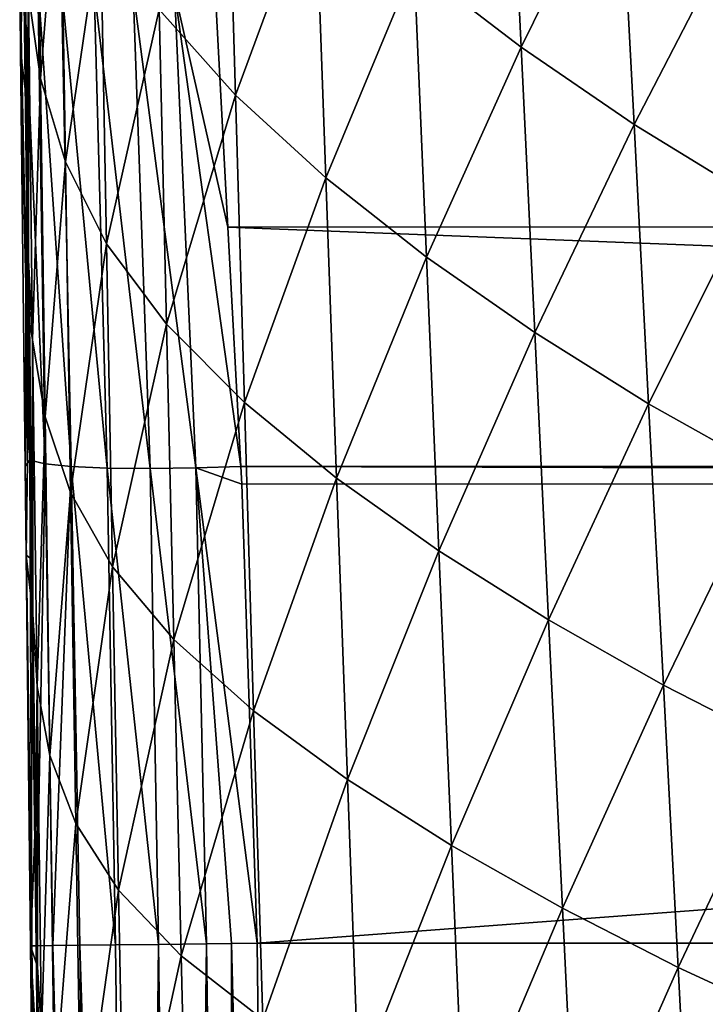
# Model space of a CAD drawing. Header units: metres. Extents: x -26 to 26, y -167 to 32.
# Tile 124 of 237: x -21.42 to -16.97, y -54.36 to -47.97. Entities that reach past the tile are written whole.
import ezdxf

# ---------------------------------------------------------------- set-up
doc = ezdxf.new("R2010")
doc.units = ezdxf.units.M
doc.layers.add('solid_12_411_043_XXX', color=7, linetype='CONTINUOUS')

msp = doc.modelspace()

# ---------------------------------------------------------------- linework, layer by layer
at = {"layer": 'solid_12_411_043_XXX'}
for points in [[(-21.288073, -48.349239, 123.555702), (-21.367107, -47.799992, 124.338631), (-21.317333, -46.159004, 123.338829)], [(-21.288073, -48.349239, 123.555702), (-21.317333, -46.159004, 123.338829), (-21.159708, -46.749973, 122.578514)], [(-18.167212, -48.144238, 118.896645), (-18.861881, -47.612354, 119.319221), (-18.255785, -46.306179, 118.509094)], [(-18.167212, -48.144238, 118.896645), (-18.255785, -46.306179, 118.509094), (-17.529284, -46.847244, 118.102509)], [(-20.02228, -48.455845, 120.588577), (-20.518675, -47.900669, 121.185387), (-20.080507, -46.471344, 120.306351)], [(-20.02228, -48.455845, 120.588577), (-20.080507, -46.471344, 120.306351), (-19.505329, -47.053677, 119.781067)], [(-21.126827, -48.890202, 122.789421), (-21.288073, -48.349239, 123.555702), (-21.159708, -46.749973, 122.578514)], [(-21.126827, -48.890202, 122.789421), (-21.159708, -46.749973, 122.578514), (-20.899437, -47.3311, 121.852982)], [(-17.434566, -48.646297, 118.494003), (-18.167212, -48.144238, 118.896645), (-17.529284, -46.847244, 118.102509)], [(-17.434566, -48.646297, 118.494003), (-17.529284, -46.847244, 118.102509), (-16.764975, -47.353065, 117.7174)], [(-19.435575, -48.992779, 120.065895), (-20.02228, -48.455845, 120.588577), (-19.505329, -47.053677, 119.781067)], [(-19.435575, -48.992779, 120.065895), (-19.505329, -47.053677, 119.781067), (-18.861881, -47.612354, 119.319221)], [(-21.393602, -47.19434, 125.127541), (-21.417313, -48.171982, 136.56282), (-21.423311, -47.639317, 136.643036)], [(-21.393053, -47.240341, 125.131424), (-21.417313, -48.171982, 136.56282), (-21.393602, -47.19434, 125.127541)], [(-21.377872, -48.504467, 125.227982), (-21.417313, -48.171982, 136.56282), (-21.393053, -47.240341, 125.131424)], [(-21.377872, -48.504467, 125.227982), (-21.393053, -47.240341, 125.131424), (-21.367107, -47.799992, 124.338631)], [(-20.860613, -49.422024, 122.058899), (-21.126827, -48.890202, 122.789421), (-20.899437, -47.3311, 121.852982)], [(-20.860613, -49.422024, 122.058899), (-20.899437, -47.3311, 121.852982), (-20.518675, -47.900669, 121.185387)], [(-16.666466, -49.115643, 118.112488), (-17.434566, -48.646297, 118.494003), (-16.764975, -47.353065, 117.7174)], [(-18.781588, -49.50795, 119.609451), (-19.435575, -48.992779, 120.065895), (-18.861881, -47.612354, 119.319221)], [(-18.781588, -49.50795, 119.609451), (-18.861881, -47.612354, 119.319221), (-18.167212, -48.144238, 118.896645)], [(-21.423311, -47.639317, 136.643036), (-21.357399, -50.825832, 136.527954), (-21.395653, -47.675518, 136.906036)], [(-21.417313, -48.171982, 136.56282), (-21.357399, -50.825832, 136.527954), (-21.423311, -47.639317, 136.643036)], [(-21.395653, -47.675518, 136.906036), (-21.357399, -50.825832, 136.527954), (-21.258627, -50.849449, 136.824402)], [(-21.395653, -47.675518, 136.906036), (-21.258627, -50.849449, 136.824402), (-21.305935, -47.712528, 137.173111)], [(-21.305935, -47.712528, 137.173111), (-21.258627, -50.849449, 136.824402), (-21.088247, -50.867748, 137.102051)], [(-21.305935, -47.712528, 137.173111), (-21.088247, -50.867748, 137.102051), (-21.15132, -47.743725, 137.423416)], [(-21.15132, -47.743725, 137.423416), (-21.088247, -50.867748, 137.102051), (-20.854584, -50.878746, 137.335938)], [(-21.15132, -47.743725, 137.423416), (-20.854584, -50.878746, 137.335938), (-20.939369, -47.766006, 137.634491)], [(-21.365479, -49.527462, 125.294388), (-21.377872, -48.504467, 125.227982), (-21.367107, -47.799992, 124.338631)], [(-21.339136, -50.046349, 124.497704), (-21.367107, -47.799992, 124.338631), (-21.288073, -48.349239, 123.555702)], [(-21.339136, -50.046349, 124.497704), (-21.365479, -49.527462, 125.294388), (-21.367107, -47.799992, 124.338631)], [(-20.939369, -47.766006, 137.634491), (-20.854584, -50.878746, 137.335938), (-20.576767, -50.881538, 137.506958)], [(-20.939369, -47.766006, 137.634491), (-20.576767, -50.881538, 137.506958), (-20.687428, -47.77755, 137.789078)], [(-20.687428, -47.77755, 137.789078), (-20.576767, -50.881538, 137.506958), (-20.279795, -50.876553, 137.606689)], [(-20.687428, -47.77755, 137.789078), (-20.279795, -50.876553, 137.606689), (-20.418144, -47.778297, 137.879578)], [(-20.418144, -47.778297, 137.879578), (-20.070822, -49.312672, 137.751221), (-20.15344, -47.768009, 137.908936)], [(-20.418144, -47.778297, 137.879578), (-19.987764, -50.866928, 137.638153), (-20.070822, -49.312672, 137.751221)], [(-20.418144, -47.778297, 137.879578), (-20.279795, -50.876553, 137.606689), (-19.987764, -50.866928, 137.638153)], [(-20.15344, -47.768009, 137.908936), (20.070938, -49.311081, 137.751358), (20.153627, -47.764984, 137.909286)], [(-20.15344, -47.768009, 137.908936), (-20.070822, -49.312672, 137.751221), (20.070938, -49.311081, 137.751358)], [(-20.471037, -49.943287, 121.388771), (-20.860613, -49.422024, 122.058899), (-20.518675, -47.900669, 121.185387)], [(-20.471037, -49.943287, 121.388771), (-20.518675, -47.900669, 121.185387), (-20.02228, -48.455845, 120.588577)], [(-18.078276, -49.998432, 119.19326), (-18.781588, -49.50795, 119.609451), (-18.167212, -48.144238, 118.896645)], [(-18.078276, -49.998432, 119.19326), (-18.167212, -48.144238, 118.896645), (-17.434566, -48.646297, 118.494003)], [(-21.417313, -48.171982, 136.56282), (-21.387012, -50.865959, 136.23024), (-21.357399, -50.825832, 136.527954)], [(-21.377872, -48.504467, 125.227982), (-21.387012, -50.865959, 136.23024), (-21.417313, -48.171982, 136.56282)], [(-21.258314, -50.545315, 123.709785), (-21.339136, -50.046349, 124.497704), (-21.288073, -48.349239, 123.555702)], [(-21.258314, -50.545315, 123.709785), (-21.288073, -48.349239, 123.555702), (-21.126827, -48.890202, 122.789421)], [(-19.963612, -50.451466, 120.792664), (-20.471037, -49.943287, 121.388771), (-20.02228, -48.455845, 120.588577)], [(-19.963612, -50.451466, 120.792664), (-20.02228, -48.455845, 120.588577), (-19.435575, -48.992779, 120.065895)], [(-21.365479, -49.527462, 125.294388), (-21.387012, -50.865959, 136.23024), (-21.377872, -48.504467, 125.227982)], [(-17.339508, -50.461403, 118.796555), (-18.078276, -49.998432, 119.19326), (-17.434566, -48.646297, 118.494003)], [(-17.339508, -50.461403, 118.796555), (-17.434566, -48.646297, 118.494003), (-16.666466, -49.115643, 118.112488)], [(-21.09347, -51.036427, 122.938316), (-21.258314, -50.545315, 123.709785), (-21.126827, -48.890202, 122.789421)], [(-21.09347, -51.036427, 122.938316), (-21.126827, -48.890202, 122.789421), (-20.860613, -49.422024, 122.058899)], [(-19.365404, -50.943027, 120.274033), (-19.963612, -50.451466, 120.792664), (-19.435575, -48.992779, 120.065895)], [(-19.365404, -50.943027, 120.274033), (-19.435575, -48.992779, 120.065895), (-18.781588, -49.50795, 119.609451)], [(-16.567636, -50.894192, 118.420517), (-17.339508, -50.461403, 118.796555), (-16.666466, -49.115643, 118.112488)], [(-20.070822, -49.312672, 137.751221), (19.987951, -50.863735, 137.638336), (20.070938, -49.311081, 137.751358)], [(-20.070822, -49.312672, 137.751221), (-19.987764, -50.866928, 137.638153), (19.987951, -50.863735, 137.638336)], [(-20.821323, -51.519085, 122.203568), (-21.09347, -51.036427, 122.938316), (-20.860613, -49.422024, 122.058899)], [(-20.821323, -51.519085, 122.203568), (-20.860613, -49.422024, 122.058899), (-20.471037, -49.943287, 121.388771)], [(-21.360588, -49.928852, 125.317719), (-21.387012, -50.865959, 136.23024), (-21.365479, -49.527462, 125.294388)], [(-21.360588, -49.928852, 125.317719), (-21.365479, -49.527462, 125.294388), (-21.339136, -50.046349, 124.497704)], [(-18.700893, -51.414722, 119.824364), (-19.365404, -50.943027, 120.274033), (-18.781588, -49.50795, 119.609451)], [(-18.700893, -51.414722, 119.824364), (-18.781588, -49.50795, 119.609451), (-18.078276, -49.998432, 119.19326)], [(-21.360588, -49.928852, 125.317719), (-21.380533, -51.444286, 136.179779), (-21.387012, -50.865959, 136.23024)], [(-21.341633, -51.471924, 125.394989), (-21.380533, -51.444286, 136.179779), (-21.360588, -49.928852, 125.317719)], [(-21.341633, -51.471924, 125.394989), (-21.360588, -49.928852, 125.317719), (-21.339136, -50.046349, 124.497704)], [(-20.422943, -51.992188, 121.531647), (-20.821323, -51.519085, 122.203568), (-20.471037, -49.943287, 121.388771)], [(-20.422943, -51.992188, 121.531647), (-20.471037, -49.943287, 121.388771), (-19.963612, -50.451466, 120.792664)], [(-21.337242, -51.826508, 125.410362), (-21.341633, -51.471924, 125.394989), (-21.339136, -50.046349, 124.497704)], [(-21.310585, -52.295803, 124.609306), (-21.339136, -50.046349, 124.497704), (-21.258314, -50.545315, 123.709785)], [(-21.310585, -52.295803, 124.609306), (-21.337242, -51.826508, 125.410362), (-21.339136, -50.046349, 124.497704)], [(-17.98896, -51.863831, 119.415886), (-18.700893, -51.414722, 119.824364), (-18.078276, -49.998432, 119.19326)], [(-17.98896, -51.863831, 119.415886), (-18.078276, -49.998432, 119.19326), (-17.339508, -50.461403, 118.796555)], [(-19.904497, -52.45351, 120.936943), (-20.422943, -51.992188, 121.531647), (-19.963612, -50.451466, 120.792664)], [(-19.904497, -52.45351, 120.936943), (-19.963612, -50.451466, 120.792664), (-19.365404, -50.943027, 120.274033)], [(-17.244091, -52.287731, 119.026375), (-17.98896, -51.863831, 119.415886), (-17.339508, -50.461403, 118.796555)], [(-17.244091, -52.287731, 119.026375), (-17.339508, -50.461403, 118.796555), (-16.567636, -50.894192, 118.420517)], [(-21.228003, -52.744667, 123.816574), (-21.310585, -52.295803, 124.609306), (-21.258314, -50.545315, 123.709785)], [(-21.228003, -52.744667, 123.816574), (-21.258314, -50.545315, 123.709785), (-21.09347, -51.036427, 122.938316)], [(-21.343637, -53.979897, 136.237839), (-21.357399, -50.825832, 136.527954), (-21.387012, -50.865959, 136.23024)], [(-21.316532, -53.979595, 136.400696), (-21.258627, -50.849449, 136.824402), (-21.357399, -50.825832, 136.527954)], [(-21.343637, -53.979897, 136.237839), (-21.316532, -53.979595, 136.400696), (-21.357399, -50.825832, 136.527954)], [(-21.343637, -53.979897, 136.237839), (-21.387012, -50.865959, 136.23024), (-21.380533, -51.444286, 136.179779)], [(-21.316532, -53.979595, 136.400696), (-21.208416, -53.978401, 136.712631), (-21.258627, -50.849449, 136.824402)], [(-21.208416, -53.978401, 136.712631), (-21.088247, -50.867748, 137.102051), (-21.258627, -50.849449, 136.824402)], [(-21.208416, -53.978401, 136.712631), (-21.033371, -53.976467, 136.99263), (-21.088247, -50.867748, 137.102051)], [(-20.800573, -53.973896, 137.226227), (-20.854584, -50.878746, 137.335938), (-21.088247, -50.867748, 137.102051)], [(-21.033371, -53.976467, 136.99263), (-20.800573, -53.973896, 137.226227), (-21.088247, -50.867748, 137.102051)], [(-20.52149, -53.97081, 137.402069), (-20.576767, -50.881538, 137.506958), (-20.854584, -50.878746, 137.335938)], [(-20.800573, -53.973896, 137.226227), (-20.52149, -53.97081, 137.402069), (-20.854584, -50.878746, 137.335938)], [(-20.210238, -53.967373, 137.511261), (-20.279795, -50.876553, 137.606689), (-20.576767, -50.881538, 137.506958)], [(-20.52149, -53.97081, 137.402069), (-20.210238, -53.967373, 137.511261), (-20.576767, -50.881538, 137.506958)], [(-20.279795, -50.876553, 137.606689), (-19.981949, -50.982407, 137.631577), (-19.987764, -50.866928, 137.638153)], [(-20.279795, -50.876553, 137.606689), (-19.882414, -53.963749, 137.548279), (-19.981949, -50.982407, 137.631577)], [(-20.047373, -53.965572, 137.539001), (-19.882414, -53.963749, 137.548279), (-20.279795, -50.876553, 137.606689)], [(-20.210238, -53.967373, 137.511261), (-20.047373, -53.965572, 137.539001), (-20.279795, -50.876553, 137.606689)], [(-19.987764, -50.866928, 137.638153), (19.982176, -50.978348, 137.63179), (19.987951, -50.863735, 137.638336)], [(-19.987764, -50.866928, 137.638153), (-19.981949, -50.982407, 137.631577), (19.982176, -50.978348, 137.63179)], [(-19.294798, -52.899834, 120.423027), (-19.904497, -52.45351, 120.936943), (-19.365404, -50.943027, 120.274033)], [(-19.294798, -52.899834, 120.423027), (-19.365404, -50.943027, 120.274033), (-18.700893, -51.414722, 119.824364)], [(-16.468468, -52.683987, 118.657013), (-17.244091, -52.287731, 119.026375), (-16.567636, -50.894192, 118.420517)], [(-19.981949, -50.982407, 137.631577), (-19.882414, -53.963749, 137.548279), (19.982176, -50.978348, 137.63179)], [(19.982176, -50.978348, 137.63179), (-19.882414, -53.963749, 137.548279), (19.882442, -53.963749, 137.548279)], [(-21.059589, -53.186108, 123.0401), (-21.228003, -52.744667, 123.816574), (-21.09347, -51.036427, 122.938316)], [(-21.059589, -53.186108, 123.0401), (-21.09347, -51.036427, 122.938316), (-20.821323, -51.519085, 122.203568)], [(-21.343637, -53.979897, 136.237839), (-21.380533, -51.444286, 136.179779), (-21.352314, -53.979992, 136.072861)], [(-21.337242, -51.826508, 125.410362), (-21.352314, -53.979992, 136.072861), (-21.380533, -51.444286, 136.179779)], [(-21.337242, -51.826508, 125.410362), (-21.380533, -51.444286, 136.179779), (-21.341633, -51.471924, 125.394989)], [(-18.61978, -53.328182, 119.980789), (-19.294798, -52.899834, 120.423027), (-18.700893, -51.414722, 119.824364)], [(-18.61978, -53.328182, 119.980789), (-18.700893, -51.414722, 119.824364), (-17.98896, -51.863831, 119.415886)], [(-20.781528, -53.619778, 122.3013), (-21.059589, -53.186108, 123.0401), (-20.821323, -51.519085, 122.203568)], [(-20.781528, -53.619778, 122.3013), (-20.821323, -51.519085, 122.203568), (-20.422943, -51.992188, 121.531647)], [(-21.320702, -53.150745, 125.461006), (-21.352314, -53.979992, 136.072861), (-21.337242, -51.826508, 125.410362)], [(-21.320702, -53.150745, 125.461006), (-21.337242, -51.826508, 125.410362), (-21.310585, -52.295803, 124.609306)], [(-17.899239, -53.736034, 119.580643), (-18.61978, -53.328182, 119.980789), (-17.98896, -51.863831, 119.415886)], [(-17.899239, -53.736034, 119.580643), (-17.98896, -51.863831, 119.415886), (-17.244091, -52.287731, 119.026375)], [(-20.374344, -54.04488, 121.627754), (-20.781528, -53.619778, 122.3013), (-20.422943, -51.992188, 121.531647)], [(-20.374344, -54.04488, 121.627754), (-20.422943, -51.992188, 121.531647), (-19.904497, -52.45351, 120.936943)], [(-21.308495, -54.116531, 125.492424), (-21.320702, -53.150745, 125.461006), (-21.310585, -52.295803, 124.609306)], [(-21.281347, -54.546989, 124.686722), (-21.310585, -52.295803, 124.609306), (-21.228003, -52.744667, 123.816574)], [(-21.281347, -54.546989, 124.686722), (-21.308495, -54.116531, 125.492424), (-21.310585, -52.295803, 124.609306)], [(-17.148283, -54.120983, 119.198906), (-17.899239, -53.736034, 119.580643), (-17.244091, -52.287731, 119.026375)], [(-17.148283, -54.120983, 119.198906), (-17.244091, -52.287731, 119.026375), (-16.468468, -52.683987, 118.657013)], [(-19.844875, -54.459503, 121.034637), (-20.374344, -54.04488, 121.627754), (-19.904497, -52.45351, 120.936943)], [(-19.844875, -54.459503, 121.034637), (-19.904497, -52.45351, 120.936943), (-19.294798, -52.899834, 120.423027)], [(-21.197046, -54.945908, 123.88884), (-21.281347, -54.546989, 124.686722), (-21.228003, -52.744667, 123.816574)], [(-21.197046, -54.945908, 123.88884), (-21.228003, -52.744667, 123.816574), (-21.059589, -53.186108, 123.0401)], [(-16.368927, -54.480812, 118.836769), (-17.148283, -54.120983, 119.198906), (-16.468468, -52.683987, 118.657013)], [(-19.223677, -54.860741, 120.52565), (-19.844875, -54.459503, 121.034637), (-19.294798, -52.899834, 120.423027)], [(-19.223677, -54.860741, 120.52565), (-19.294798, -52.899834, 120.423027), (-18.61978, -53.328182, 119.980789)], [(-21.308495, -54.116531, 125.492424), (-21.352314, -53.979992, 136.072861), (-21.320702, -53.150745, 125.461006)], [(-21.025103, -55.337822, 123.107048), (-21.197046, -54.945908, 123.88884), (-21.059589, -53.186108, 123.0401)], [(-21.025103, -55.337822, 123.107048), (-21.059589, -53.186108, 123.0401), (-20.781528, -53.619778, 122.3013)], [(-18.538143, -55.24588, 120.091034), (-19.223677, -54.860741, 120.52565), (-18.61978, -53.328182, 119.980789)], [(-18.538143, -55.24588, 120.091034), (-18.61978, -53.328182, 119.980789), (-17.899239, -53.736034, 119.580643)], [(-20.741146, -55.722649, 122.363922), (-21.025103, -55.337822, 123.107048), (-20.781528, -53.619778, 122.3013)], [(-20.741146, -55.722649, 122.363922), (-20.781528, -53.619778, 122.3013), (-20.374344, -54.04488, 121.627754)], [(-17.80899, -55.612614, 119.699417), (-18.538143, -55.24588, 120.091034), (-17.899239, -53.736034, 119.580643)], [(-17.80899, -55.612614, 119.699417), (-17.899239, -53.736034, 119.580643), (-17.148283, -54.120983, 119.198906)], [(-21.179415, -66.078621, 136.375885), (-21.343637, -53.979897, 136.237839), (-21.352314, -53.979992, 136.072861)], [(-21.325661, -56.372696, 136.070496), (-21.179415, -66.078621, 136.375885), (-21.352314, -53.979992, 136.072861)], [(-21.297415, -54.98391, 125.51709), (-21.325661, -56.372696, 136.070496), (-21.352314, -53.979992, 136.072861)], [(-21.297415, -54.98391, 125.51709), (-21.352314, -53.979992, 136.072861), (-21.308495, -54.116531, 125.492424)], [(-21.179415, -66.078621, 136.375885), (-21.316532, -53.979595, 136.400696), (-21.343637, -53.979897, 136.237839)], [(-21.076607, -66.077293, 136.68985), (-21.208416, -53.978401, 136.712631), (-21.316532, -53.979595, 136.400696)], [(-21.179415, -66.078621, 136.375885), (-21.076607, -66.077293, 136.68985), (-21.316532, -53.979595, 136.400696)], [(-20.897955, -66.074989, 136.983688), (-21.033371, -53.976467, 136.99263), (-21.208416, -53.978401, 136.712631)], [(-21.076607, -66.077293, 136.68985), (-20.897955, -66.074989, 136.983688), (-21.208416, -53.978401, 136.712631)], [(-20.652277, -66.071815, 137.230865), (-20.800573, -53.973896, 137.226227), (-21.033371, -53.976467, 136.99263)], [(-20.897955, -66.074989, 136.983688), (-20.652277, -66.071815, 137.230865), (-21.033371, -53.976467, 136.99263)], [(-20.652277, -66.071815, 137.230865), (-20.52149, -53.97081, 137.402069), (-20.800573, -53.973896, 137.226227)], [(-20.652277, -66.071815, 137.230865), (-20.359886, -66.068047, 137.411148), (-20.52149, -53.97081, 137.402069)], [(-20.359886, -66.068047, 137.411148), (-20.210238, -53.967373, 137.511261), (-20.52149, -53.97081, 137.402069)], [(-20.359886, -66.068047, 137.411148), (-20.047272, -66.064011, 137.515793), (-20.210238, -53.967373, 137.511261)], [(-20.047272, -66.064011, 137.515793), (-20.047373, -53.965572, 137.539001), (-20.210238, -53.967373, 137.511261)], [(-20.047373, -53.965572, 137.539001), (-19.738482, -66.156723, 137.548279), (-19.882414, -53.963749, 137.548279)], [(-20.047272, -66.064011, 137.515793), (-19.738482, -66.156723, 137.548279), (-20.047373, -53.965572, 137.539001)], [(-19.882414, -53.963749, 137.548279), (-19.738482, -66.156723, 137.548279), (19.882442, -53.963749, 137.548279)], [(-19.738482, -66.156723, 137.548279), (19.783798, -62.591133, 137.548279), (19.882442, -53.963749, 137.548279)], [(-20.325161, -56.099892, 121.688522), (-20.741146, -55.722649, 122.363922), (-20.374344, -54.04488, 121.627754)], [(-20.325161, -56.099892, 121.688522), (-20.374344, -54.04488, 121.627754), (-19.844875, -54.459503, 121.034637)], [(-21.297415, -54.98391, 125.51709), (-21.308495, -54.116531, 125.492424), (-21.281347, -54.546989, 124.686722)], [(-17.051945, -55.958736, 119.325638), (-17.80899, -55.612614, 119.699417), (-17.148283, -54.120983, 119.198906)], [(-17.051945, -55.958736, 119.325638), (-17.148283, -54.120983, 119.198906), (-16.368927, -54.480812, 118.836769)]]:
    msp.add_3dface(points, dxfattribs=at)

doc.saveas('drawing.dxf')
